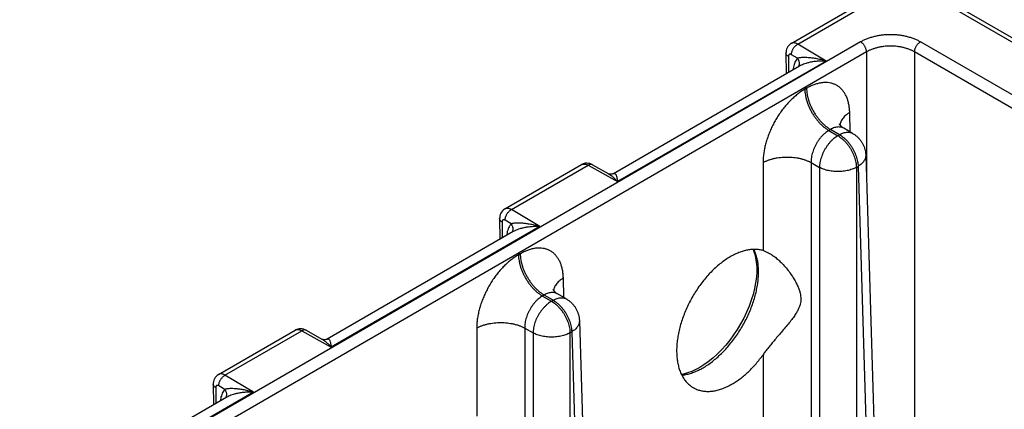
# Model space of a CAD drawing. Header units: inches. Extents: x 0 to 34, y 0 to 22.
# Tile 22 of 83: x 7 to 9.3, y 17.4 to 18.3. Entities that reach past the tile are written whole.
import ezdxf

# ---------------------------------------------------------------- set-up
doc = ezdxf.new("R2010")
doc.units = ezdxf.units.IN
doc.header["$LTSCALE"] = 1.87
doc.header["$MEASUREMENT"] = 0
doc.layers.get('0').update_dxf_attribs({"linetype": 'CONTINUOUS'})

msp = doc.modelspace()

# ---------------------------------------------------------------- linework, layer by layer
at = {"color": 7, "linetype": 'CONTINUOUS'}
for p, q in [((8.7937, 18.2429), (8.9942, 18.3586)), ((8.8086, 18.2413), (9.0092, 18.3572)), ((9.1082, 18.3572), (11.4193, 17.0227)), ((9.1232, 18.3586), (11.4343, 17.0242)), ((8.9531, 18.2464), (3.7273, 15.2291)), ((8.8738, 18.2023), (8.8086, 18.2413)), ((11.2274, 17.0124), (9.0903, 18.2464)), ((8.9666, 18.2233), (3.7408, 15.2061)), ((8.7816, 18.2208), (8.782, 18.173)), ((8.7872, 18.2129), (8.7875, 18.1762)), ((8.8079, 18.2088), (8.7942, 18.217)), ((8.9666, 18.2233), (8.9666, 17.9246)), ((9.0768, 18.2233), (9.0768, 16.8994)), ((11.214, 16.9894), (9.0768, 18.2233)), ((8.813, 18.1909), (8.3856, 17.9441)), ((8.8738, 18.2023), (8.3948, 17.9258)), ((8.8288, 18.1399), (8.8249, 18.1376)), ((8.9294, 18.0396), (8.928, 18.0846)), ((8.8839, 18.0455), (8.88, 18.0432)), ((8.9047, 18.0335), (8.8839, 18.0455)), ((8.9347, 18.0365), (8.9144, 18.0482)), ((8.88, 18.0432), (8.9008, 18.0312)), ((8.9008, 18.0312), (8.9047, 18.0335)), ((8.9647, 17.9863), (9.0006, 16.7989)), ((8.136, 17.8632), (8.3122, 17.9649)), ((8.151, 17.8616), (8.3273, 17.9635)), ((8.3273, 17.9635), (8.3948, 17.9258)), ((8.337, 17.9646), (8.3733, 17.9444)), ((8.729, 17.9696), (8.729, 17.7677)), ((8.8393, 17.9696), (8.8393, 16.7623)), ((8.8393, 17.9696), (8.8584, 17.9586)), ((8.8584, 17.9586), (8.8584, 16.7512)), ((8.9432, 17.9586), (8.9471, 17.9609)), ((8.9432, 17.9586), (8.9432, 16.7512)), ((8.9471, 17.9609), (8.983, 16.7742)), ((8.124, 17.8411), (8.1244, 17.7933)), ((8.2162, 17.8226), (8.151, 17.8616)), ((8.2162, 17.8226), (7.7372, 17.5461)), ((8.1296, 17.8332), (8.1299, 17.7965)), ((8.1503, 17.8291), (8.1366, 17.8373)), ((8.1554, 17.8112), (7.728, 17.5645)), ((8.1712, 17.7602), (8.1673, 17.758)), ((8.2718, 17.6599), (8.2704, 17.7049)), ((8.2263, 17.6658), (8.2224, 17.6635)), ((8.2224, 17.6635), (8.2432, 17.6515)), ((8.2471, 17.6538), (8.2263, 17.6658)), ((8.2771, 17.6568), (8.2568, 17.6685)), ((8.2432, 17.6515), (8.2471, 17.6538)), ((8.3071, 17.6066), (8.343, 16.4192)), ((7.4784, 17.4835), (7.6546, 17.5852)), ((7.4933, 17.4819), (7.6697, 17.5838)), ((7.6697, 17.5838), (7.7372, 17.5461)), ((7.6794, 17.5849), (7.7157, 17.5647)), ((8.0714, 17.5899), (8.0714, 17.388)), ((8.1817, 17.5899), (8.1817, 16.3826)), ((8.1817, 17.5899), (8.2008, 17.5789)), ((8.2008, 17.5789), (8.2008, 16.3715)), ((8.2856, 17.5789), (8.2895, 17.5812)), ((8.2856, 17.5789), (8.2856, 16.3715)), ((8.2895, 17.5812), (8.3254, 16.3945)), ((8.729, 17.5289), (8.729, 16.7623)), ((7.5586, 17.4429), (7.4933, 17.4819)), ((7.4664, 17.4614), (7.4668, 17.4136)), ((7.4927, 17.4494), (7.479, 17.4576)), ((7.5586, 17.4429), (7.0796, 17.1664)), ((7.472, 17.4535), (7.4723, 17.4168)), ((7.4978, 17.4315), (7.0704, 17.1848))]:
    msp.add_line(p, q, dxfattribs=at)
for points in [[(8.7937, 18.2429), (8.7929, 18.2424), (8.7903, 18.2405), (8.7881, 18.2383), (8.7861, 18.2358), (8.7844, 18.233), (8.7831, 18.23), (8.7822, 18.2267), (8.7817, 18.2231), (8.7816, 18.2208)], [(8.9144, 18.0482), (8.9118, 18.0499), (8.9093, 18.0519), (8.9073, 18.054), (8.9059, 18.0558), (8.9049, 18.0572), (8.9044, 18.0582), (8.9043, 18.0584)], [(8.337, 17.9646), (8.3342, 17.966), (8.331, 17.9671), (8.3278, 17.9678), (8.3247, 17.968), (8.3215, 17.9679), (8.3185, 17.9674), (8.3156, 17.9665), (8.3129, 17.9653), (8.3122, 17.9649)], [(8.3857, 17.9442), (8.3854, 17.944), (8.3843, 17.9435), (8.3828, 17.9431), (8.3808, 17.9428), (8.3787, 17.9428), (8.3764, 17.9431), (8.3744, 17.9438), (8.3733, 17.9444)], [(8.1361, 17.8632), (8.1353, 17.8627), (8.1327, 17.8609), (8.1304, 17.8587), (8.1285, 17.8561), (8.1268, 17.8533), (8.1255, 17.8503), (8.1246, 17.847), (8.1241, 17.8434), (8.124, 17.8411)], [(8.7062, 17.7702), (8.7064, 17.7699), (8.7095, 17.7612), (8.7119, 17.7517), (8.7135, 17.7414), (8.7144, 17.7304), (8.7144, 17.7188), (8.7136, 17.7066), (8.7119, 17.6938), (8.7094, 17.6807), (8.706, 17.6673), (8.7019, 17.6538), (8.6969, 17.6401), (8.6912, 17.6264), (8.6847, 17.6129), (8.6775, 17.5996), (8.6698, 17.5866), (8.6614, 17.5741), (8.6526, 17.562), (8.6433, 17.5506), (8.6337, 17.5399), (8.6237, 17.5299), (8.6136, 17.5208), (8.6033, 17.5126), (8.5931, 17.5053), (8.5838, 17.4995)], [(8.2568, 17.6685), (8.2542, 17.6702), (8.2517, 17.6723), (8.2497, 17.6743), (8.2482, 17.6761), (8.2473, 17.6775), (8.2468, 17.6785), (8.2467, 17.6787)], [(7.6794, 17.5849), (7.6766, 17.5863), (7.6734, 17.5874), (7.6702, 17.5881), (7.6671, 17.5884), (7.6639, 17.5882), (7.6609, 17.5877), (7.658, 17.5868), (7.6553, 17.5856), (7.6546, 17.5852)], [(7.728, 17.5645), (7.7278, 17.5643), (7.7267, 17.5638), (7.7251, 17.5634), (7.7232, 17.5631), (7.721, 17.5631), (7.7188, 17.5634), (7.7168, 17.5641), (7.7157, 17.5647)], [(7.4784, 17.4835), (7.4777, 17.483), (7.4751, 17.4812), (7.4728, 17.479), (7.4708, 17.4764), (7.4692, 17.4736), (7.4679, 17.4706), (7.467, 17.4673), (7.4665, 17.4638), (7.4664, 17.4614)], [(8.5838, 17.4995), (8.5748, 17.4947), (8.5651, 17.4904), (8.5557, 17.487), (8.5465, 17.4846), (8.5415, 17.4838)]]:
    msp.add_lwpolyline(points, dxfattribs=at)
for points, knots in [([(9.0903, 18.2464), (9.088, 18.2477), (9.0832, 18.2502), (9.0756, 18.2534), (9.0674, 18.2563), (9.0588, 18.2586), (9.0498, 18.2605), (9.0406, 18.2618), (9.0312, 18.2626), (9.0217, 18.2629), (9.0122, 18.2626), (9.0028, 18.2618), (8.9936, 18.2605), (8.9846, 18.2586), (8.976, 18.2563), (8.9678, 18.2534), (8.9602, 18.2502), (8.9554, 18.2477), (8.9531, 18.2464)], [0, 0, 0, 0, 0.055444, 0.11372, 0.174433, 0.237106, 0.301334, 0.36683, 0.4332, 0.499988, 0.566777, 0.633148, 0.698643, 0.762872, 0.82555, 0.88627, 0.944553, 1, 1, 1, 1]), ([(8.8086, 18.2413), (8.8077, 18.2419), (8.8059, 18.2428), (8.8032, 18.2437), (8.8005, 18.2443), (8.798, 18.2443), (8.7957, 18.2438), (8.7943, 18.2432), (8.7937, 18.2429)], [0, 0, 0, 0, 0.197501, 0.381028, 0.551165, 0.709613, 0.859302, 1, 1, 1, 1]), ([(8.7942, 18.217), (8.7942, 18.2178), (8.7943, 18.2194), (8.7947, 18.222), (8.7955, 18.2245), (8.7964, 18.2271), (8.7977, 18.2297), (8.7991, 18.2321), (8.8007, 18.2344), (8.8025, 18.2365), (8.8045, 18.2384), (8.8065, 18.24), (8.8079, 18.2409), (8.8086, 18.2413)], [0, 0, 0, 0, 0.081904, 0.168816, 0.259919, 0.354182, 0.450431, 0.547405, 0.643815, 0.738393, 0.829949, 0.917435, 1, 1, 1, 1]), ([(8.9666, 18.2233), (8.9666, 18.2241), (8.9664, 18.2257), (8.966, 18.2281), (8.9653, 18.2305), (8.9644, 18.2329), (8.9632, 18.2353), (8.9619, 18.2376), (8.9604, 18.2398), (8.9587, 18.2418), (8.9569, 18.2436), (8.9551, 18.2451), (8.9538, 18.246), (8.9531, 18.2464)], [0, 0, 0, 0, 0.082562, 0.170052, 0.26161, 0.356181, 0.452578, 0.549539, 0.645779, 0.740044, 0.831159, 0.918088, 1, 1, 1, 1]), ([(9.0768, 18.2233), (9.075, 18.2244), (9.0711, 18.2265), (9.065, 18.2291), (9.0584, 18.2314), (9.0515, 18.2333), (9.0443, 18.2348), (9.0369, 18.2359), (9.0293, 18.2365), (9.0217, 18.2367), (9.0141, 18.2365), (9.0065, 18.2359), (8.9991, 18.2348), (8.9919, 18.2333), (8.985, 18.2314), (8.9784, 18.2291), (8.9723, 18.2265), (8.9684, 18.2244), (8.9666, 18.2233)], [0, 0, 0, 0, 0.055949, 0.11438, 0.175044, 0.237643, 0.301823, 0.367197, 0.433374, 0.49996, 0.566557, 0.632762, 0.698162, 0.762355, 0.824957, 0.885621, 0.94405, 1, 1, 1, 1]), ([(9.0768, 18.2233), (9.0769, 18.2241), (9.077, 18.2257), (9.0774, 18.2281), (9.0781, 18.2305), (9.079, 18.2329), (9.0802, 18.2353), (9.0815, 18.2376), (9.0831, 18.2398), (9.0847, 18.2418), (9.0865, 18.2436), (9.0883, 18.2451), (9.0896, 18.246), (9.0903, 18.2464)], [0, 0, 0, 0, 0.082562, 0.170052, 0.261611, 0.356181, 0.452578, 0.549539, 0.64578, 0.740044, 0.831159, 0.918088, 1, 1, 1, 1]), ([(8.7872, 18.2129), (8.7866, 18.2133), (8.7854, 18.2141), (8.7839, 18.2154), (8.7828, 18.2169), (8.782, 18.2185), (8.7817, 18.2198), (8.7816, 18.2206), (8.7816, 18.2208)], [0, 0, 0, 0, 0.216812, 0.416825, 0.601053, 0.772201, 0.934771, 1, 1, 1, 1]), ([(8.7942, 18.217), (8.7938, 18.2172), (8.7931, 18.2175), (8.7921, 18.2179), (8.791, 18.218), (8.7901, 18.2179), (8.7892, 18.2176), (8.7885, 18.217), (8.7879, 18.2162), (8.7875, 18.2152), (8.7873, 18.2141), (8.7872, 18.2133), (8.7872, 18.2129)], [0, 0, 0, 0, 0.11583, 0.222653, 0.320339, 0.410493, 0.496724, 0.583284, 0.674406, 0.773657, 0.882383, 1, 1, 1, 1]), ([(8.8079, 18.2088), (8.8068, 18.2075), (8.8046, 18.2045), (8.8021, 18.1996), (8.8, 18.1942), (8.7985, 18.1882), (8.798, 18.1842), (8.7977, 18.1821)], [0, 0, 0, 0, 0.180597, 0.370998, 0.572633, 0.786231, 1, 1, 1, 1]), ([(8.8738, 18.2023), (8.8697, 18.2036), (8.8619, 18.2056), (8.851, 18.2079), (8.8414, 18.2093), (8.8332, 18.2102), (8.8262, 18.2105), (8.8202, 18.2105), (8.8153, 18.2101), (8.8113, 18.2096), (8.8089, 18.2091), (8.8079, 18.2088)], [0, 0, 0, 0, 0.193274, 0.359425, 0.50242, 0.625169, 0.729915, 0.818436, 0.892176, 0.95234, 1, 1, 1, 1]), ([(8.8079, 18.2088), (8.8084, 18.208), (8.8094, 18.2065), (8.8106, 18.204), (8.8114, 18.2015), (8.8119, 18.199), (8.812, 18.1965), (8.8118, 18.1941), (8.8111, 18.1918), (8.8103, 18.1901), (8.8098, 18.1891), (8.8096, 18.1889)], [0, 0, 0, 0, 0.130129, 0.257698, 0.382121, 0.503026, 0.6203, 0.734124, 0.844981, 0.953638, 1, 1, 1, 1]), ([(8.8738, 18.2023), (8.8703, 18.2025), (8.8633, 18.2026), (8.8532, 18.2021), (8.8438, 18.2009), (8.8355, 18.1993), (8.8282, 18.1973), (8.8221, 18.1952), (8.8171, 18.1931), (8.8142, 18.1916), (8.813, 18.1909)], [0, 0, 0, 0, 0.169762, 0.332933, 0.4845, 0.620918, 0.740658, 0.843683, 0.930975, 1, 1, 1, 1]), ([(8.8249, 18.1376), (8.822, 18.136), (8.8163, 18.1324), (8.808, 18.1263), (8.7998, 18.1195), (8.7918, 18.1119), (8.7841, 18.1037), (8.7767, 18.0949), (8.7696, 18.0856), (8.763, 18.0758), (8.7569, 18.0656), (8.7512, 18.0551), (8.7462, 18.0444), (8.7417, 18.0335), (8.7378, 18.0226), (8.7346, 18.0117), (8.7321, 18.0008), (8.7303, 17.9902), (8.7292, 17.9798), (8.729, 17.973), (8.729, 17.9696)], [0, 0, 0, 0, 0.048996, 0.100205, 0.153371, 0.208186, 0.26433, 0.321608, 0.37982, 0.438676, 0.497869, 0.557121, 0.616157, 0.674666, 0.732354, 0.789008, 0.844415, 0.898253, 0.9502, 1, 1, 1, 1]), ([(8.8249, 18.1376), (8.8249, 18.1354), (8.8252, 18.1307), (8.8262, 18.1237), (8.8277, 18.1164), (8.8299, 18.1091), (8.8325, 18.1018), (8.8357, 18.0945), (8.8393, 18.0873), (8.8434, 18.0803), (8.8478, 18.0737), (8.8526, 18.0673), (8.8577, 18.0614), (8.863, 18.056), (8.8685, 18.0511), (8.8742, 18.0468), (8.8781, 18.0444), (8.88, 18.0432)], [0, 0, 0, 0, 0.06004, 0.122835, 0.188083, 0.255414, 0.324408, 0.394603, 0.465512, 0.536632, 0.607456, 0.677482, 0.746227, 0.813236, 0.878096, 0.940447, 1, 1, 1, 1]), ([(8.928, 18.0846), (8.9279, 18.0877), (8.9275, 18.0939), (8.9262, 18.1029), (8.9241, 18.1113), (8.9213, 18.1192), (8.9179, 18.1263), (8.9138, 18.1327), (8.909, 18.1383), (8.9037, 18.1431), (8.8978, 18.147), (8.8914, 18.1499), (8.8845, 18.152), (8.8772, 18.1531), (8.8696, 18.1532), (8.8617, 18.1524), (8.8536, 18.1506), (8.8453, 18.148), (8.837, 18.1444), (8.8315, 18.1415), (8.8288, 18.1399)], [0, 0, 0, 0, 0.065273, 0.128002, 0.188011, 0.245241, 0.2998, 0.35205, 0.402476, 0.451605, 0.500046, 0.548484, 0.597603, 0.648015, 0.700242, 0.754781, 0.811999, 0.872009, 0.934739, 1, 1, 1, 1]), ([(8.8288, 18.1399), (8.8288, 18.1376), (8.8291, 18.133), (8.8301, 18.1259), (8.8317, 18.1187), (8.8338, 18.1114), (8.8364, 18.104), (8.8396, 18.0967), (8.8432, 18.0896), (8.8473, 18.0826), (8.8518, 18.0759), (8.8566, 18.0696), (8.8616, 18.0637), (8.867, 18.0583), (8.8725, 18.0534), (8.8781, 18.0491), (8.882, 18.0466), (8.8839, 18.0455)], [0, 0, 0, 0, 0.06004, 0.122835, 0.188083, 0.255414, 0.324408, 0.394603, 0.465512, 0.536632, 0.607456, 0.677482, 0.746227, 0.813236, 0.878096, 0.940447, 1, 1, 1, 1]), ([(8.928, 18.0846), (8.9263, 18.0835), (8.9229, 18.0813), (8.9184, 18.0777), (8.9144, 18.0738), (8.9111, 18.0698), (8.9085, 18.0655), (8.9068, 18.0616), (8.9061, 18.059), (8.9058, 18.058)], [0, 0, 0, 0, 0.17281, 0.336759, 0.491831, 0.638378, 0.777177, 0.909461, 1, 1, 1, 1]), ([(8.9144, 18.0482), (8.9144, 18.0482), (8.9131, 18.049), (8.9105, 18.0501), (8.9065, 18.051), (8.9022, 18.0513), (8.8978, 18.0509), (8.8932, 18.0497), (8.8885, 18.048), (8.8855, 18.0464), (8.8839, 18.0455)], [0, 0, 0, 0, 0.01009, 0.1349, 0.262059, 0.393997, 0.532664, 0.679442, 0.835128, 1, 1, 1, 1]), ([(8.88, 18.0432), (8.8784, 18.0423), (8.8752, 18.0402), (8.8706, 18.0366), (8.8661, 18.0325), (8.8619, 18.0279), (8.8578, 18.0229), (8.8541, 18.0175), (8.8507, 18.0118), (8.8477, 18.0059), (8.8451, 17.9998), (8.8429, 17.9936), (8.8412, 17.9875), (8.84, 17.9814), (8.8393, 17.9755), (8.8392, 17.9715), (8.8393, 17.9696)], [0, 0, 0, 0, 0.063628, 0.130343, 0.199827, 0.271667, 0.345379, 0.42043, 0.496247, 0.572237, 0.647803, 0.722358, 0.795342, 0.866236, 0.934579, 1, 1, 1, 1]), ([(8.9008, 18.0312), (8.8992, 18.0303), (8.896, 18.0282), (8.8914, 18.0247), (8.8869, 18.0206), (8.8825, 18.016), (8.8784, 18.011), (8.8745, 18.0057), (8.871, 18.0001), (8.8678, 17.9942), (8.8651, 17.9883), (8.8628, 17.9822), (8.8609, 17.9761), (8.8595, 17.9702), (8.8586, 17.9643), (8.8584, 17.9605), (8.8584, 17.9586)], [0, 0, 0, 0, 0.063574, 0.13041, 0.200286, 0.272674, 0.346853, 0.422303, 0.49845, 0.574671, 0.650311, 0.724766, 0.797463, 0.867867, 0.935508, 1, 1, 1, 1]), ([(8.9008, 18.0312), (8.9024, 18.0303), (8.9056, 18.0282), (8.9102, 18.0246), (8.9148, 18.0205), (8.9191, 18.016), (8.9232, 18.011), (8.9271, 18.0057), (8.9306, 18.0001), (8.9338, 17.9942), (8.9365, 17.9882), (8.9388, 17.9822), (8.9407, 17.9761), (8.9421, 17.9702), (8.9429, 17.9643), (8.9432, 17.9605), (8.9432, 17.9586)], [0, 0, 0, 0, 0.063916, 0.131024, 0.200956, 0.273257, 0.347406, 0.422831, 0.498925, 0.575069, 0.650639, 0.725026, 0.797653, 0.867988, 0.935564, 1, 1, 1, 1]), ([(8.9047, 18.0335), (8.9063, 18.0344), (8.9093, 18.036), (8.9139, 18.0378), (8.9185, 18.0389), (8.9229, 18.0394), (8.927, 18.0392), (8.9309, 18.0383), (8.9334, 18.0372), (8.9346, 18.0365), (8.9347, 18.0365)], [0, 0, 0, 0, 0.167394, 0.324928, 0.472747, 0.611553, 0.742678, 0.868103, 0.990384, 1, 1, 1, 1]), ([(8.9047, 18.0335), (8.9063, 18.0326), (8.9095, 18.0305), (8.9141, 18.027), (8.9187, 18.0229), (8.923, 18.0183), (8.9271, 18.0133), (8.931, 18.008), (8.9345, 18.0024), (8.9377, 17.9965), (8.9404, 17.9905), (8.9428, 17.9845), (8.9446, 17.9784), (8.946, 17.9724), (8.9469, 17.9666), (8.9471, 17.9628), (8.9471, 17.9609)], [0, 0, 0, 0, 0.063574, 0.13041, 0.200286, 0.272674, 0.346853, 0.422303, 0.49845, 0.574671, 0.650311, 0.724766, 0.797463, 0.867867, 0.935508, 1, 1, 1, 1]), ([(8.9347, 18.0365), (8.9366, 18.0354), (8.9403, 18.033), (8.9454, 18.0288), (8.95, 18.0241), (8.9541, 18.0188), (8.9576, 18.0131), (8.9605, 18.007), (8.9627, 18.0006), (8.9641, 17.994), (8.9646, 17.9892), (8.9647, 17.9866), (8.9647, 17.9863)], [0, 0, 0, 0, 0.106945, 0.213985, 0.323489, 0.431887, 0.542942, 0.652064, 0.764204, 0.873564, 0.985403, 1, 1, 1, 1]), ([(8.729, 17.9696), (8.7308, 17.9707), (8.7347, 17.9726), (8.7408, 17.9751), (8.7474, 17.9773), (8.7543, 17.9791), (8.7615, 17.9806), (8.7689, 17.9816), (8.7765, 17.9822), (8.7841, 17.9824), (8.7918, 17.9822), (8.7993, 17.9816), (8.8067, 17.9806), (8.8139, 17.9791), (8.8208, 17.9773), (8.8274, 17.9751), (8.8335, 17.9726), (8.8374, 17.9707), (8.8393, 17.9696)], [0, 0, 0, 0, 0.055565, 0.113741, 0.174274, 0.236852, 0.301118, 0.366679, 0.433119, 0.500001, 0.566884, 0.633323, 0.698884, 0.76315, 0.825727, 0.88626, 0.944435, 1, 1, 1, 1]), ([(8.9647, 17.9863), (8.9647, 17.9855), (8.9647, 17.9835), (8.9641, 17.9802), (8.9627, 17.9766), (8.9608, 17.9731), (8.9582, 17.9698), (8.955, 17.9665), (8.9513, 17.9635), (8.9486, 17.9617), (8.9471, 17.9609)], [0, 0, 0, 0, 0.073905, 0.187547, 0.305045, 0.428314, 0.558771, 0.697321, 0.844392, 1, 1, 1, 1]), ([(8.3122, 17.9649), (8.3129, 17.9653), (8.3143, 17.9659), (8.3166, 17.9663), (8.3192, 17.9663), (8.3218, 17.9658), (8.3246, 17.9649), (8.3264, 17.964), (8.3273, 17.9635)], [0, 0, 0, 0, 0.141194, 0.291231, 0.449901, 0.620023, 0.803203, 1, 1, 1, 1]), ([(8.337, 17.9646), (8.3368, 17.9647), (8.3361, 17.9651), (8.3348, 17.9654), (8.333, 17.9655), (8.3311, 17.9652), (8.3292, 17.9645), (8.3279, 17.9638), (8.3273, 17.9635)], [0, 0, 0, 0, 0.069416, 0.230225, 0.400076, 0.583513, 0.783188, 1, 1, 1, 1]), ([(8.9432, 17.9586), (8.9417, 17.9578), (8.9385, 17.9562), (8.9335, 17.9541), (8.928, 17.9524), (8.9223, 17.951), (8.9163, 17.9499), (8.9102, 17.9492), (8.904, 17.9488), (8.8977, 17.9488), (8.8915, 17.9492), (8.8853, 17.9499), (8.8794, 17.951), (8.8736, 17.9524), (8.8682, 17.9541), (8.8631, 17.9562), (8.8599, 17.9578), (8.8584, 17.9586)], [0, 0, 0, 0, 0.059033, 0.121065, 0.185924, 0.253198, 0.322257, 0.3926, 0.463767, 0.535233, 0.606437, 0.676831, 0.745907, 0.813179, 0.878202, 0.940582, 1, 1, 1, 1]), ([(8.3733, 17.9444), (8.3748, 17.9436), (8.378, 17.9415), (8.383, 17.9376), (8.3888, 17.9323), (8.3928, 17.9281), (8.3948, 17.9258)], [0, 0, 0, 0, 0.17402, 0.400051, 0.671322, 1, 1, 1, 1]), ([(8.3856, 17.9442), (8.3861, 17.9444), (8.3869, 17.9448), (8.3883, 17.9449), (8.3897, 17.944), (8.3909, 17.9423), (8.392, 17.9396), (8.393, 17.9359), (8.394, 17.9312), (8.3945, 17.9277), (8.3948, 17.9258)], [0, 0, 0, 0, 0.060137, 0.116728, 0.178034, 0.261667, 0.380952, 0.543401, 0.750895, 1, 1, 1, 1]), ([(8.151, 17.8616), (8.1501, 17.8622), (8.1483, 17.8631), (8.1456, 17.864), (8.1429, 17.8646), (8.1404, 17.8646), (8.1381, 17.8642), (8.1367, 17.8635), (8.136, 17.8632)], [0, 0, 0, 0, 0.197501, 0.381028, 0.551165, 0.709613, 0.859302, 1, 1, 1, 1]), ([(8.1296, 17.8332), (8.129, 17.8336), (8.1278, 17.8344), (8.1263, 17.8357), (8.1252, 17.8372), (8.1244, 17.8388), (8.1241, 17.8401), (8.124, 17.8409), (8.124, 17.8411)], [0, 0, 0, 0, 0.216812, 0.416825, 0.601053, 0.772201, 0.934771, 1, 1, 1, 1]), ([(8.1366, 17.8373), (8.1366, 17.8381), (8.1367, 17.8397), (8.1371, 17.8423), (8.1378, 17.8448), (8.1388, 17.8474), (8.1401, 17.85), (8.1415, 17.8524), (8.1431, 17.8547), (8.1449, 17.8568), (8.1468, 17.8587), (8.1488, 17.8603), (8.1503, 17.8612), (8.151, 17.8616)], [0, 0, 0, 0, 0.081904, 0.168816, 0.259919, 0.354182, 0.450431, 0.547405, 0.643815, 0.738393, 0.829949, 0.917435, 1, 1, 1, 1]), ([(8.1366, 17.8373), (8.1362, 17.8375), (8.1355, 17.8379), (8.1345, 17.8382), (8.1334, 17.8383), (8.1325, 17.8382), (8.1316, 17.8379), (8.1309, 17.8373), (8.1303, 17.8365), (8.1299, 17.8355), (8.1297, 17.8344), (8.1296, 17.8336), (8.1296, 17.8332)], [0, 0, 0, 0, 0.11583, 0.222653, 0.320339, 0.410493, 0.496724, 0.583284, 0.674406, 0.773657, 0.882383, 1, 1, 1, 1]), ([(8.1503, 17.8291), (8.1492, 17.8278), (8.147, 17.8249), (8.1444, 17.82), (8.1424, 17.8145), (8.1409, 17.8086), (8.1403, 17.8045), (8.1401, 17.8024)], [0, 0, 0, 0, 0.180597, 0.370998, 0.572633, 0.786231, 1, 1, 1, 1]), ([(8.2162, 17.8226), (8.2121, 17.8239), (8.2043, 17.8259), (8.1934, 17.8282), (8.1838, 17.8297), (8.1756, 17.8305), (8.1686, 17.8308), (8.1626, 17.8308), (8.1577, 17.8304), (8.1537, 17.8299), (8.1513, 17.8294), (8.1503, 17.8291)], [0, 0, 0, 0, 0.193274, 0.359425, 0.50242, 0.625169, 0.729915, 0.818436, 0.892176, 0.95234, 1, 1, 1, 1]), ([(8.1503, 17.8291), (8.1508, 17.8283), (8.1518, 17.8268), (8.153, 17.8243), (8.1538, 17.8218), (8.1543, 17.8193), (8.1544, 17.8168), (8.1542, 17.8144), (8.1535, 17.8121), (8.1527, 17.8104), (8.1521, 17.8094), (8.152, 17.8092)], [0, 0, 0, 0, 0.130129, 0.257698, 0.382121, 0.503026, 0.6203, 0.734124, 0.844981, 0.953638, 1, 1, 1, 1]), ([(8.2162, 17.8226), (8.2127, 17.8228), (8.2057, 17.8229), (8.1956, 17.8224), (8.1862, 17.8212), (8.1779, 17.8196), (8.1706, 17.8177), (8.1645, 17.8156), (8.1595, 17.8134), (8.1566, 17.8119), (8.1554, 17.8112)], [0, 0, 0, 0, 0.169762, 0.332933, 0.4845, 0.620918, 0.740658, 0.843683, 0.930975, 1, 1, 1, 1]), ([(8.2704, 17.7049), (8.2703, 17.708), (8.2699, 17.7142), (8.2686, 17.7232), (8.2665, 17.7316), (8.2637, 17.7395), (8.2603, 17.7466), (8.2562, 17.753), (8.2514, 17.7586), (8.2461, 17.7634), (8.2402, 17.7673), (8.2337, 17.7703), (8.2269, 17.7723), (8.2196, 17.7734), (8.212, 17.7735), (8.2041, 17.7727), (8.196, 17.771), (8.1877, 17.7683), (8.1794, 17.7647), (8.1739, 17.7618), (8.1712, 17.7602)], [0, 0, 0, 0, 0.065273, 0.128002, 0.188011, 0.245241, 0.2998, 0.35205, 0.402476, 0.451605, 0.500046, 0.548484, 0.597603, 0.648015, 0.700242, 0.754781, 0.811999, 0.872009, 0.934739, 1, 1, 1, 1]), ([(8.1673, 17.758), (8.1644, 17.7563), (8.1587, 17.7527), (8.1504, 17.7467), (8.1422, 17.7398), (8.1342, 17.7322), (8.1265, 17.724), (8.1191, 17.7152), (8.112, 17.7059), (8.1054, 17.6961), (8.0993, 17.6859), (8.0936, 17.6754), (8.0885, 17.6647), (8.0841, 17.6539), (8.0802, 17.6429), (8.077, 17.632), (8.0745, 17.6211), (8.0727, 17.6105), (8.0716, 17.6001), (8.0714, 17.5933), (8.0714, 17.5899)], [0, 0, 0, 0, 0.048996, 0.100205, 0.153371, 0.208186, 0.26433, 0.321608, 0.37982, 0.438676, 0.497869, 0.557121, 0.616157, 0.674666, 0.732354, 0.789008, 0.844415, 0.898253, 0.9502, 1, 1, 1, 1]), ([(8.1673, 17.758), (8.1673, 17.7557), (8.1676, 17.751), (8.1686, 17.744), (8.1701, 17.7367), (8.1722, 17.7294), (8.1749, 17.7221), (8.1781, 17.7148), (8.1817, 17.7076), (8.1858, 17.7006), (8.1902, 17.694), (8.195, 17.6876), (8.2001, 17.6817), (8.2054, 17.6763), (8.2109, 17.6714), (8.2166, 17.6672), (8.2205, 17.6647), (8.2224, 17.6635)], [0, 0, 0, 0, 0.06004, 0.122835, 0.188083, 0.255414, 0.324408, 0.394603, 0.465512, 0.536632, 0.607456, 0.677482, 0.746227, 0.813236, 0.878096, 0.940447, 1, 1, 1, 1]), ([(8.1712, 17.7602), (8.1712, 17.758), (8.1715, 17.7533), (8.1725, 17.7463), (8.1741, 17.739), (8.1762, 17.7317), (8.1788, 17.7243), (8.182, 17.717), (8.1856, 17.7099), (8.1897, 17.7029), (8.1941, 17.6962), (8.1989, 17.6899), (8.204, 17.684), (8.2094, 17.6786), (8.2149, 17.6737), (8.2205, 17.6694), (8.2244, 17.6669), (8.2263, 17.6658)], [0, 0, 0, 0, 0.06004, 0.122835, 0.188083, 0.255414, 0.324408, 0.394603, 0.465512, 0.536632, 0.607456, 0.677482, 0.746227, 0.813236, 0.878096, 0.940447, 1, 1, 1, 1]), ([(8.6536, 17.7534), (8.65, 17.7514), (8.6428, 17.7468), (8.6322, 17.7391), (8.6219, 17.7305), (8.6118, 17.721), (8.602, 17.7107), (8.5926, 17.6997), (8.5837, 17.688), (8.5753, 17.6757), (8.5674, 17.6629), (8.5602, 17.6497), (8.5537, 17.6363), (8.5479, 17.6226), (8.5429, 17.6088), (8.5386, 17.595), (8.5353, 17.5813), (8.5328, 17.5678), (8.5311, 17.5545), (8.5304, 17.5417), (8.5306, 17.5293), (8.5316, 17.5174), (8.5336, 17.5062), (8.5364, 17.4958), (8.5401, 17.4861), (8.5447, 17.4773), (8.55, 17.4694), (8.5562, 17.4626), (8.5628, 17.4569), (8.5676, 17.4539), (8.5699, 17.4526)], [0, 0, 0, 0, 0.035137, 0.071649, 0.109399, 0.148318, 0.188186, 0.228926, 0.270269, 0.312122, 0.3542, 0.396388, 0.43842, 0.480147, 0.521353, 0.561847, 0.601487, 0.640065, 0.677503, 0.713608, 0.748365, 0.781635, 0.813464, 0.843803, 0.872768, 0.900436, 0.927001, 0.952687, 0.977757, 1, 1, 1, 1]), ([(8.5911, 17.4989), (8.5948, 17.501), (8.6021, 17.5056), (8.6127, 17.5133), (8.6232, 17.522), (8.6335, 17.5315), (8.6434, 17.5418), (8.653, 17.5529), (8.6622, 17.5646), (8.6709, 17.5769), (8.679, 17.5897), (8.6865, 17.6029), (8.6933, 17.6163), (8.6994, 17.63), (8.7047, 17.6438), (8.7092, 17.6575), (8.7129, 17.6712), (8.7157, 17.6847), (8.7176, 17.6979), (8.7187, 17.7107), (8.7188, 17.723), (8.718, 17.7348), (8.7163, 17.7459), (8.7137, 17.7563), (8.7108, 17.7644), (8.7087, 17.7689), (8.708, 17.7703)], [0, 0, 0, 0, 0.039867, 0.081313, 0.124213, 0.168415, 0.213741, 0.259999, 0.30698, 0.354464, 0.402225, 0.450031, 0.497651, 0.544857, 0.591423, 0.637139, 0.681803, 0.725232, 0.767264, 0.807761, 0.846619, 0.883768, 0.91918, 0.952879, 0.984944, 1, 1, 1, 1]), ([(8.729, 17.7677), (8.7262, 17.7685), (8.7205, 17.7698), (8.7117, 17.7705), (8.7025, 17.7703), (8.693, 17.7689), (8.6833, 17.7666), (8.6734, 17.7632), (8.6634, 17.7588), (8.6569, 17.7553), (8.6536, 17.7534)], [0, 0, 0, 0, 0.108891, 0.221, 0.337265, 0.458429, 0.585033, 0.717415, 0.855739, 1, 1, 1, 1]), ([(8.729, 17.7677), (8.7309, 17.7672), (8.7351, 17.7657), (8.7407, 17.763), (8.7443, 17.7609), (8.7459, 17.76)], [0, 0, 0, 0, 0.326273, 0.705148, 1, 1, 1, 1]), ([(8.7459, 17.76), (8.7467, 17.7595), (8.7501, 17.7574), (8.7563, 17.753), (8.7646, 17.7462), (8.7734, 17.7377), (8.7823, 17.7278), (8.7908, 17.717), (8.7981, 17.7061), (8.804, 17.6959), (8.8086, 17.6865), (8.8119, 17.6781), (8.8141, 17.6704), (8.8154, 17.6635), (8.8159, 17.657), (8.8156, 17.6508), (8.8144, 17.6445), (8.8122, 17.6378), (8.8089, 17.6306), (8.8043, 17.6227), (8.7983, 17.6139), (8.7909, 17.6042), (8.7823, 17.5937), (8.7733, 17.5832), (8.7645, 17.573), (8.7562, 17.5633), (8.7485, 17.554), (8.7414, 17.5453), (8.7349, 17.537), (8.7309, 17.5316), (8.729, 17.5289)], [0, 0, 0, 0, 0.009361, 0.042281, 0.07988, 0.122352, 0.170101, 0.220257, 0.266962, 0.307928, 0.344197, 0.375895, 0.403404, 0.427671, 0.44994, 0.471358, 0.493294, 0.517311, 0.544803, 0.5764, 0.613094, 0.656639, 0.705643, 0.755137, 0.802365, 0.847218, 0.889401, 0.928892, 0.965722, 1, 1, 1, 1]), ([(8.2704, 17.7049), (8.2687, 17.7038), (8.2653, 17.7016), (8.2608, 17.698), (8.2568, 17.6941), (8.2535, 17.6901), (8.2509, 17.6858), (8.2492, 17.6819), (8.2485, 17.6793), (8.2482, 17.6783)], [0, 0, 0, 0, 0.17281, 0.336759, 0.491831, 0.638378, 0.777177, 0.909461, 1, 1, 1, 1]), ([(8.2224, 17.6635), (8.2208, 17.6626), (8.2176, 17.6605), (8.213, 17.6569), (8.2085, 17.6528), (8.2043, 17.6482), (8.2002, 17.6432), (8.1965, 17.6378), (8.1931, 17.6321), (8.1901, 17.6262), (8.1875, 17.6201), (8.1853, 17.614), (8.1836, 17.6078), (8.1824, 17.6017), (8.1817, 17.5958), (8.1816, 17.5919), (8.1817, 17.5899)], [0, 0, 0, 0, 0.063628, 0.130343, 0.199827, 0.271667, 0.345379, 0.42043, 0.496247, 0.572237, 0.647803, 0.722358, 0.795342, 0.866236, 0.934579, 1, 1, 1, 1]), ([(8.2568, 17.6685), (8.2567, 17.6686), (8.2555, 17.6693), (8.2529, 17.6704), (8.2489, 17.6713), (8.2446, 17.6716), (8.2402, 17.6712), (8.2356, 17.67), (8.2309, 17.6683), (8.2279, 17.6667), (8.2263, 17.6658)], [0, 0, 0, 0, 0.01009, 0.1349, 0.262059, 0.393997, 0.532664, 0.679442, 0.835128, 1, 1, 1, 1]), ([(8.2432, 17.6515), (8.2416, 17.6506), (8.2384, 17.6486), (8.2338, 17.645), (8.2293, 17.6409), (8.2249, 17.6363), (8.2208, 17.6313), (8.2169, 17.626), (8.2134, 17.6204), (8.2102, 17.6146), (8.2075, 17.6086), (8.2051, 17.6025), (8.2033, 17.5965), (8.2019, 17.5905), (8.201, 17.5846), (8.2008, 17.5808), (8.2008, 17.5789)], [0, 0, 0, 0, 0.063574, 0.13041, 0.200286, 0.272674, 0.346853, 0.422303, 0.49845, 0.574671, 0.650311, 0.724766, 0.797463, 0.867867, 0.935508, 1, 1, 1, 1]), ([(8.2432, 17.6515), (8.2448, 17.6506), (8.248, 17.6485), (8.2526, 17.645), (8.2571, 17.6409), (8.2615, 17.6363), (8.2656, 17.6313), (8.2695, 17.626), (8.273, 17.6204), (8.2761, 17.6145), (8.2789, 17.6085), (8.2812, 17.6025), (8.2831, 17.5964), (8.2845, 17.5905), (8.2853, 17.5846), (8.2856, 17.5808), (8.2856, 17.5789)], [0, 0, 0, 0, 0.063916, 0.131024, 0.200956, 0.273257, 0.347406, 0.422831, 0.498925, 0.575069, 0.650639, 0.725026, 0.797653, 0.867988, 0.935564, 1, 1, 1, 1]), ([(8.2471, 17.6538), (8.2486, 17.6547), (8.2517, 17.6563), (8.2563, 17.6581), (8.2609, 17.6592), (8.2653, 17.6597), (8.2694, 17.6595), (8.2733, 17.6586), (8.2758, 17.6575), (8.277, 17.6568), (8.2771, 17.6568)], [0, 0, 0, 0, 0.167394, 0.324928, 0.472747, 0.611553, 0.742678, 0.868103, 0.990384, 1, 1, 1, 1]), ([(8.2471, 17.6538), (8.2487, 17.6529), (8.2519, 17.6508), (8.2565, 17.6473), (8.261, 17.6432), (8.2654, 17.6386), (8.2695, 17.6336), (8.2734, 17.6283), (8.2769, 17.6227), (8.2801, 17.6168), (8.2828, 17.6108), (8.2852, 17.6048), (8.287, 17.5987), (8.2884, 17.5927), (8.2893, 17.5869), (8.2895, 17.5831), (8.2895, 17.5812)], [0, 0, 0, 0, 0.063574, 0.13041, 0.200286, 0.272674, 0.346853, 0.422303, 0.49845, 0.574671, 0.650311, 0.724766, 0.797463, 0.867867, 0.935508, 1, 1, 1, 1]), ([(8.2771, 17.6568), (8.279, 17.6557), (8.2827, 17.6533), (8.2877, 17.6491), (8.2924, 17.6444), (8.2965, 17.6391), (8.3, 17.6334), (8.3029, 17.6273), (8.3051, 17.6209), (8.3065, 17.6143), (8.307, 17.6095), (8.3071, 17.6069), (8.3071, 17.6066)], [0, 0, 0, 0, 0.106945, 0.213985, 0.323489, 0.431887, 0.542942, 0.652064, 0.764204, 0.873564, 0.985403, 1, 1, 1, 1]), ([(8.0714, 17.5899), (8.0732, 17.591), (8.0771, 17.5929), (8.0832, 17.5955), (8.0898, 17.5976), (8.0967, 17.5994), (8.1039, 17.6009), (8.1113, 17.6019), (8.1189, 17.6025), (8.1265, 17.6027), (8.1341, 17.6025), (8.1417, 17.6019), (8.1491, 17.6009), (8.1563, 17.5994), (8.1632, 17.5976), (8.1698, 17.5955), (8.1759, 17.5929), (8.1798, 17.591), (8.1817, 17.5899)], [0, 0, 0, 0, 0.055565, 0.113741, 0.174274, 0.236852, 0.301118, 0.366679, 0.433119, 0.500001, 0.566884, 0.633323, 0.698884, 0.76315, 0.825727, 0.88626, 0.944435, 1, 1, 1, 1]), ([(8.3071, 17.6066), (8.3071, 17.6058), (8.3071, 17.6038), (8.3065, 17.6006), (8.3051, 17.5969), (8.3032, 17.5934), (8.3006, 17.5901), (8.2974, 17.5869), (8.2937, 17.5839), (8.291, 17.5821), (8.2895, 17.5812)], [0, 0, 0, 0, 0.073905, 0.187547, 0.305045, 0.428314, 0.558771, 0.697321, 0.844392, 1, 1, 1, 1]), ([(7.6546, 17.5852), (7.6552, 17.5856), (7.6567, 17.5862), (7.659, 17.5866), (7.6616, 17.5866), (7.6642, 17.5861), (7.667, 17.5852), (7.6688, 17.5843), (7.6697, 17.5838)], [0, 0, 0, 0, 0.141194, 0.291231, 0.449901, 0.620023, 0.803203, 1, 1, 1, 1]), ([(7.6794, 17.5849), (7.6792, 17.585), (7.6785, 17.5854), (7.6772, 17.5857), (7.6754, 17.5858), (7.6735, 17.5855), (7.6716, 17.5848), (7.6703, 17.5841), (7.6697, 17.5838)], [0, 0, 0, 0, 0.069416, 0.230225, 0.400076, 0.583513, 0.783188, 1, 1, 1, 1]), ([(8.2856, 17.5789), (8.2841, 17.5781), (8.2809, 17.5765), (8.2759, 17.5744), (8.2704, 17.5727), (8.2647, 17.5713), (8.2587, 17.5702), (8.2526, 17.5695), (8.2464, 17.5691), (8.2401, 17.5691), (8.2339, 17.5695), (8.2277, 17.5702), (8.2217, 17.5713), (8.216, 17.5727), (8.2106, 17.5744), (8.2055, 17.5765), (8.2023, 17.5781), (8.2008, 17.5789)], [0, 0, 0, 0, 0.059033, 0.121065, 0.185924, 0.253198, 0.322257, 0.3926, 0.463767, 0.535233, 0.606437, 0.676831, 0.745907, 0.813179, 0.878202, 0.940582, 1, 1, 1, 1]), ([(7.7157, 17.5647), (7.7171, 17.5639), (7.7204, 17.5618), (7.7254, 17.5579), (7.7312, 17.5526), (7.7351, 17.5484), (7.7372, 17.5461)], [0, 0, 0, 0, 0.17402, 0.400051, 0.671322, 1, 1, 1, 1]), ([(7.728, 17.5645), (7.7284, 17.5647), (7.7293, 17.5651), (7.7307, 17.5652), (7.7321, 17.5643), (7.7333, 17.5626), (7.7344, 17.5599), (7.7354, 17.5563), (7.7364, 17.5515), (7.7369, 17.548), (7.7372, 17.5461)], [0, 0, 0, 0, 0.060137, 0.116728, 0.178034, 0.261667, 0.380952, 0.543401, 0.750895, 1, 1, 1, 1]), ([(8.658, 17.4617), (8.6612, 17.4635), (8.6676, 17.4675), (8.677, 17.4742), (8.6863, 17.4817), (8.6954, 17.4899), (8.7043, 17.4988), (8.7129, 17.5083), (8.7212, 17.5183), (8.7264, 17.5253), (8.729, 17.5289)], [0, 0, 0, 0, 0.113338, 0.230638, 0.35165, 0.476066, 0.603527, 0.733632, 0.865944, 1, 1, 1, 1]), ([(7.4933, 17.4819), (7.4925, 17.4825), (7.4907, 17.4834), (7.488, 17.4844), (7.4853, 17.4849), (7.4828, 17.4849), (7.4805, 17.4845), (7.4791, 17.4839), (7.4784, 17.4835)], [0, 0, 0, 0, 0.197501, 0.381028, 0.551165, 0.709613, 0.859302, 1, 1, 1, 1]), ([(7.479, 17.4576), (7.479, 17.4584), (7.4791, 17.4601), (7.4795, 17.4626), (7.4802, 17.4651), (7.4812, 17.4677), (7.4824, 17.4703), (7.4839, 17.4727), (7.4855, 17.475), (7.4873, 17.4771), (7.4892, 17.479), (7.4912, 17.4806), (7.4926, 17.4816), (7.4933, 17.4819)], [0, 0, 0, 0, 0.081904, 0.168816, 0.259919, 0.354182, 0.450431, 0.547405, 0.643815, 0.738393, 0.829949, 0.917435, 1, 1, 1, 1]), ([(8.5424, 17.482), (8.5447, 17.4822), (8.5504, 17.483), (8.5595, 17.4851), (8.57, 17.4886), (8.5806, 17.4932), (8.5876, 17.4969), (8.5911, 17.4989)], [0, 0, 0, 0, 0.129693, 0.331599, 0.543827, 0.766644, 1, 1, 1, 1]), ([(7.472, 17.4535), (7.4714, 17.4539), (7.4702, 17.4547), (7.4687, 17.456), (7.4675, 17.4575), (7.4668, 17.4591), (7.4664, 17.4604), (7.4664, 17.4612), (7.4664, 17.4614)], [0, 0, 0, 0, 0.216812, 0.416825, 0.601053, 0.772201, 0.934771, 1, 1, 1, 1]), ([(7.479, 17.4576), (7.4786, 17.4578), (7.4779, 17.4582), (7.4769, 17.4585), (7.4758, 17.4586), (7.4749, 17.4585), (7.474, 17.4582), (7.4733, 17.4576), (7.4727, 17.4568), (7.4723, 17.4558), (7.4721, 17.4547), (7.472, 17.4539), (7.472, 17.4535)], [0, 0, 0, 0, 0.11583, 0.222653, 0.320339, 0.410493, 0.496724, 0.583284, 0.674406, 0.773657, 0.882383, 1, 1, 1, 1]), ([(8.5699, 17.4526), (8.5702, 17.4525), (8.573, 17.4509), (8.5788, 17.4484), (8.5875, 17.446), (8.5967, 17.4447), (8.6063, 17.4446), (8.6163, 17.4457), (8.6265, 17.448), (8.637, 17.4514), (8.6476, 17.456), (8.6545, 17.4597), (8.658, 17.4617)], [0, 0, 0, 0, 0.009859, 0.105549, 0.202807, 0.302605, 0.40619, 0.514146, 0.627302, 0.745833, 0.8701, 1, 1, 1, 1]), ([(7.4927, 17.4494), (7.4916, 17.4481), (7.4894, 17.4452), (7.4868, 17.4403), (7.4848, 17.4348), (7.4833, 17.4289), (7.4827, 17.4248), (7.4825, 17.4227)], [0, 0, 0, 0, 0.180597, 0.370998, 0.572633, 0.786231, 1, 1, 1, 1]), ([(7.5586, 17.4429), (7.5545, 17.4442), (7.5467, 17.4462), (7.5357, 17.4485), (7.5262, 17.45), (7.518, 17.4508), (7.511, 17.4511), (7.505, 17.4511), (7.5001, 17.4507), (7.4961, 17.4502), (7.4937, 17.4497), (7.4927, 17.4494)], [0, 0, 0, 0, 0.193274, 0.359425, 0.50242, 0.625169, 0.729915, 0.818436, 0.892176, 0.95234, 1, 1, 1, 1]), ([(7.4927, 17.4494), (7.4932, 17.4486), (7.4942, 17.4471), (7.4954, 17.4446), (7.4962, 17.4421), (7.4967, 17.4396), (7.4968, 17.4371), (7.4965, 17.4347), (7.4959, 17.4324), (7.4951, 17.4307), (7.4945, 17.4297), (7.4943, 17.4295)], [0, 0, 0, 0, 0.130129, 0.257698, 0.382121, 0.503026, 0.6203, 0.734124, 0.844981, 0.953638, 1, 1, 1, 1]), ([(7.5586, 17.4429), (7.555, 17.4431), (7.5481, 17.4432), (7.538, 17.4427), (7.5286, 17.4415), (7.5203, 17.4399), (7.513, 17.438), (7.5069, 17.4359), (7.5019, 17.4337), (7.499, 17.4322), (7.4978, 17.4315)], [0, 0, 0, 0, 0.169762, 0.332933, 0.4845, 0.620918, 0.740658, 0.843683, 0.930975, 1, 1, 1, 1])]:
    msp.add_open_spline(points, degree=3, knots=knots, dxfattribs=at)
for points in [[(8.9056, 18.0567), (8.9056, 18.0566), (8.9055, 18.0564), (8.9055, 18.0563)], [(8.9058, 18.058), (8.9057, 18.0576), (8.9057, 18.0571), (8.9056, 18.0567)], [(8.248, 17.677), (8.248, 17.6769), (8.2479, 17.6767), (8.2479, 17.6766)], [(8.2482, 17.6783), (8.2481, 17.6779), (8.2481, 17.6774), (8.248, 17.677)]]:
    msp.add_open_spline(points, degree=3, dxfattribs=at)

doc.saveas('drawing.dxf')
